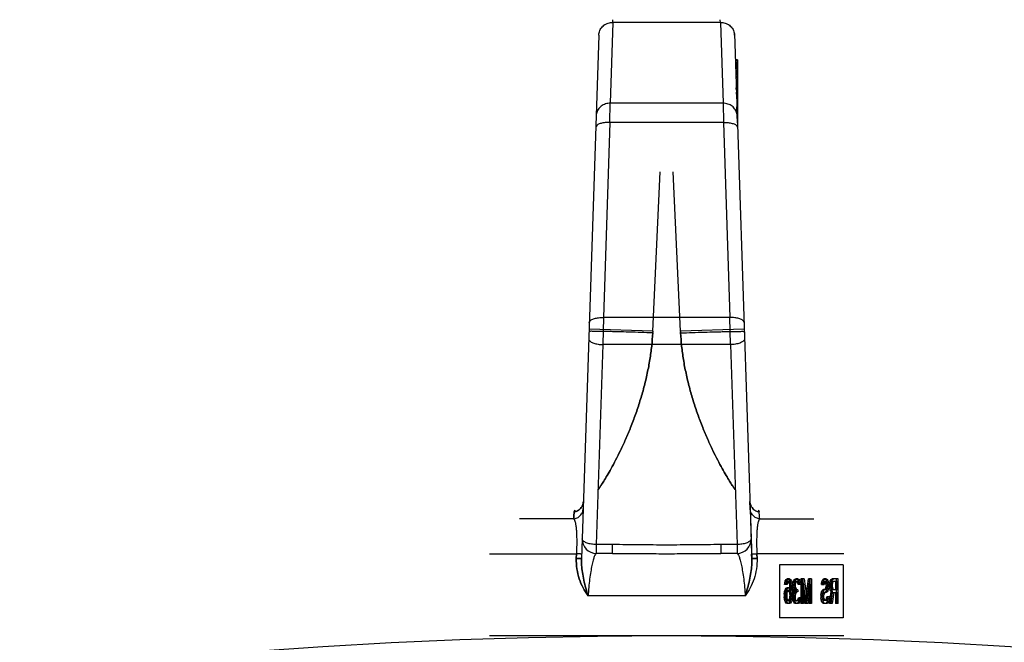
# Model space of a CAD drawing. Header units: millimetres. Extents: x 0 to 420, y 0 to 297.
# Tile 29 of 34: x 337.86 to 341.48, y 258 to 260.28. Entities that reach past the tile are written whole.
import ezdxf

# ---------------------------------------------------------------- set-up
doc = ezdxf.new("R2010")
doc.units = ezdxf.units.MM
doc.header["$LTSCALE"] = 23.1
doc.layers.get('0').update_dxf_attribs({"linetype": 'CONTINUOUS'})
doc.layers.add('001-M31079-X02', color=7, linetype='CONTINUOUS')

msp = doc.modelspace()

# ---------------------------------------------------------------- linework, layer by layer
at = {"color": 7, "linetype": 'Continuous'}
msp.add_circle((340.2402, 238.3667), 19.656, dxfattribs=at)
at = {"layer": '001-M31079-X02', "color": 9, "linetype": 'Continuous'}
for p, q in [((340.043, 260.2739), (340.0332, 259.9772)), ((340.043, 260.2739), (340.0432, 260.2838)), ((340.043, 260.2739), (340.0432, 260.2838)), ((340.4375, 260.2739), (340.043, 260.2739)), ((340.4375, 260.2739), (340.4373, 260.2838)), ((340.4375, 260.2739), (340.4373, 260.2838)), ((340.4375, 260.2739), (340.4473, 259.9772)), ((339.991, 260.2276), (339.9276, 258.305)), ((339.991, 260.2276), (339.9912, 260.2335)), ((340.0318, 259.9068), (340.0332, 259.9772)), ((340.4473, 259.9772), (340.0332, 259.9772)), ((340.4473, 259.9772), (340.4487, 259.9068)), ((340.0318, 259.9068), (340.0082, 259.1905)), ((340.4487, 259.9068), (340.0318, 259.9068)), ((340.4487, 259.9068), (340.4723, 259.1905)), ((340.0082, 259.1905), (340.0062, 259.091)), ((340.4723, 259.1905), (340.0082, 259.1905)), ((340.4743, 259.091), (340.4723, 259.1905)), ((340.1893, 259.1408), (339.9554, 259.1483)), ((340.5251, 259.1483), (340.2912, 259.1408)), ((340.0062, 259.091), (339.982, 258.3569)), ((340.4743, 259.091), (340.0062, 259.091)), ((340.4743, 259.091), (340.4985, 258.3569)), ((339.9345, 258.5146), (339.9353, 258.5144)), ((340.5458, 258.5145), (340.546, 258.5146)), ((339.8985, 258.4517), (339.6999, 258.4517)), ((340.5819, 258.4517), (340.7806, 258.4517)), ((339.982, 258.3569), (339.982, 258.3248)), ((340.0416, 258.3569), (339.982, 258.3569)), ((340.0416, 258.3248), (340.0416, 258.3569)), ((340.4389, 258.3569), (340.4389, 258.3248)), ((340.4985, 258.3569), (340.4389, 258.3569)), ((340.4985, 258.3569), (340.4985, 258.3248)), ((339.5902, 258.3233), (339.909, 258.3233)), ((340.0416, 258.3248), (339.982, 258.3248)), ((340.4985, 258.3248), (340.4389, 258.3248)), ((340.8902, 258.3233), (340.5714, 258.3233)), ((340.5284, 258.1688), (339.9521, 258.1688))]:
    msp.add_line(p, q, dxfattribs=at)
at = {"layer": '001-M31079-X02', "color": 7, "linetype": 'Continuous'}
for p, q in [((340.4894, 260.2276), (340.4892, 260.2335)), ((340.4892, 260.2335), (340.5529, 258.305)), ((340.4925, 260.1362), (340.4925, 260.1335)), ((340.4926, 260.1335), (340.4926, 260.1279)), ((340.4946, 260.0754), (340.4946, 260.0699)), ((340.4959, 260.0288), (340.4959, 260.0342)), ((340.496, 260.0311), (340.496, 260.0256)), ((340.4962, 260.0256), (340.4962, 260.0228)), ((340.4965, 260.0109), (340.4965, 260.0174)), ((340.4966, 260.0145), (340.4966, 260.009)), ((340.4967, 260.009), (340.4967, 260.0062)), ((340.5002, 260.0174), (340.5002, 259.9006)), ((340.5002, 259.9048), (340.4982, 259.9636)), ((340.4983, 259.9624), (340.4983, 259.9563)), ((340.4984, 259.9547), (340.4984, 259.9578)), ((340.4987, 259.9448), (340.4987, 259.9522)), ((340.4987, 259.9482), (340.4987, 259.9441)), ((340.5002, 259.9048), (340.5002, 259.9384)), ((340.4996, 259.9203), (340.5002, 259.9059)), ((340.5468, 258.4889), (340.546, 258.5146)), ((340.5468, 258.4889), (340.5523, 258.322)), ((340.5523, 258.322), (340.5529, 258.305)), ((340.5529, 258.305), (340.5523, 258.322)), ((340.5523, 258.322), (340.5529, 258.3049))]:
    msp.add_line(p, q, dxfattribs=at)
at = {"layer": '001-M31079-X02', "color": 6, "linetype": 'Continuous'}
for p, q in [((340.5002, 260.1362), (340.4925, 260.1362)), ((340.5002, 260.1335), (340.4925, 260.1335)), ((340.5002, 260.1279), (340.4927, 260.1279)), ((340.5002, 260.1252), (340.4928, 260.1252)), ((340.5002, 260.1224), (340.4929, 260.1224)), ((340.5002, 260.1197), (340.493, 260.1197)), ((340.5002, 260.1169), (340.4931, 260.1169)), ((340.5002, 260.1141), (340.4931, 260.1141)), ((340.5002, 260.1362), (340.5002, 260.0174)), ((340.5002, 260.1114), (340.4932, 260.1114)), ((340.5002, 260.1058), (340.4935, 260.1058)), ((340.5002, 260.1031), (340.4936, 260.1031)), ((340.5002, 260.0975), (340.4937, 260.0975)), ((340.5002, 260.0948), (340.4938, 260.0948)), ((340.5002, 260.092), (340.4939, 260.092)), ((340.5002, 260.0892), (340.494, 260.0892)), ((340.5002, 260.0865), (340.4941, 260.0865)), ((340.5002, 260.0837), (340.4941, 260.0837)), ((340.5002, 260.0809), (340.4942, 260.0809)), ((340.5002, 260.0754), (340.4946, 260.0754)), ((340.5002, 260.0699), (340.4946, 260.0699)), ((340.5002, 260.0643), (340.4948, 260.0643)), ((340.5002, 260.0505), (340.4953, 260.0505)), ((340.5002, 260.0394), (340.4957, 260.0394)), ((340.5002, 260.0367), (340.4957, 260.0367)), ((340.5002, 260.0342), (340.4958, 260.0342)), ((340.5002, 260.0311), (340.4959, 260.0311)), ((340.5002, 260.0288), (340.4959, 260.0288)), ((340.5002, 260.0256), (340.496, 260.0256)), ((340.5002, 260.027), (340.4961, 260.027)), ((340.5002, 260.0228), (340.4962, 260.0228)), ((340.5002, 260.0174), (340.4964, 260.0174)), ((340.5002, 260.0151), (340.4965, 260.0151)), ((340.5002, 260.0145), (340.4965, 260.0145)), ((340.5002, 260.0109), (340.4965, 260.0109)), ((340.5002, 260.0097), (340.4966, 260.0097)), ((340.5002, 260.009), (340.4966, 260.009)), ((340.5002, 260.0062), (340.4967, 260.0062)), ((340.5002, 260.0055), (340.4968, 260.0055)), ((340.5002, 260.001), (340.4969, 260.001)), ((340.5002, 260.0001), (340.497, 260.0001)), ((340.4972, 259.9918), (340.5002, 259.9918)), ((340.5002, 259.9914), (340.4972, 259.9914)), ((340.5002, 259.9636), (340.4982, 259.9636)), ((340.5002, 259.9624), (340.4983, 259.9624)), ((340.5002, 259.9578), (340.4983, 259.9578)), ((340.5002, 259.9563), (340.4984, 259.9563)), ((340.4984, 259.9547), (340.5002, 259.9547)), ((340.5002, 259.9528), (340.4985, 259.9528)), ((340.5002, 259.9522), (340.4985, 259.9522)), ((340.5002, 259.9492), (340.4986, 259.9492)), ((340.5002, 259.9482), (340.4987, 259.9482)), ((340.5002, 259.9463), (340.4987, 259.9463)), ((340.5002, 259.9448), (340.4987, 259.9448)), ((340.5002, 259.9441), (340.4988, 259.9441)), ((340.5002, 259.9432), (340.4988, 259.9432)), ((340.5002, 259.9384), (340.499, 259.9384)), ((340.5002, 259.9319), (340.4992, 259.9319)), ((340.5002, 259.9278), (340.4993, 259.9278)), ((340.5002, 259.9203), (340.4996, 259.9203)), ((340.1893, 259.1407), (340.2163, 259.725)), ((340.1893, 259.1407), (340.2163, 259.725)), ((340.2912, 259.1407), (340.2642, 259.725)), ((340.2912, 259.1407), (340.2642, 259.725)), ((340.189, 259.1343), (340.1892, 259.1386)), ((340.1893, 259.1407), (340.1891, 259.1364)), ((340.2912, 259.1407), (340.2914, 259.1364)), ((340.2915, 259.1343), (340.2913, 259.1386)), ((339.9085, 258.3063), (339.909, 258.3233)), ((339.909, 258.3233), (339.9085, 258.3063)), ((340.572, 258.3063), (340.5714, 258.3233)), ((340.5714, 258.3233), (340.572, 258.3063)), ((340.6545, 258.2827), (340.6545, 258.0877)), ((340.8882, 258.2827), (340.6545, 258.2827)), ((340.8882, 258.2827), (340.8882, 258.0877)), ((340.673, 258.2101), (340.6737, 258.2159)), ((340.6823, 258.2101), (340.673, 258.2101)), ((340.6737, 258.2159), (340.6758, 258.2236)), ((340.6837, 258.2159), (340.6737, 258.2159)), ((340.6758, 258.2236), (340.6793, 258.2294)), ((340.6816, 258.2236), (340.6758, 258.2236)), ((340.6779, 258.2159), (340.6765, 258.2101)), ((340.68, 258.2197), (340.6779, 258.2159)), ((340.6786, 258.1965), (340.6821, 258.1984)), ((340.6788, 258.2101), (340.6795, 258.2159)), ((340.6793, 258.2294), (340.6828, 258.2314)), ((340.6851, 258.2294), (340.6793, 258.2294)), ((340.6795, 258.2159), (340.6816, 258.2236)), ((340.6821, 258.2217), (340.68, 258.2197)), ((340.6858, 258.2197), (340.68, 258.2197)), ((340.6816, 258.2236), (340.6851, 258.2294)), ((340.6921, 258.2217), (340.6821, 258.2217)), ((340.6914, 258.1984), (340.6821, 258.1984)), ((340.6837, 258.2159), (340.6823, 258.2101)), ((340.6914, 258.2314), (340.6828, 258.2314)), ((340.6858, 258.2197), (340.6837, 258.2159)), ((340.6844, 258.1965), (340.6879, 258.1984)), ((340.6851, 258.2294), (340.6886, 258.2314)), ((340.6856, 258.2314), (340.6891, 258.2294)), ((340.6856, 258.1984), (340.6891, 258.1965)), ((340.6879, 258.2217), (340.6858, 258.2197)), ((340.6884, 258.2197), (340.6863, 258.2217)), ((340.6905, 258.2159), (340.6884, 258.2197)), ((340.6942, 258.2197), (340.6884, 258.2197)), ((340.6891, 258.2294), (340.6926, 258.2236)), ((340.6949, 258.2294), (340.6891, 258.2294)), ((340.6919, 258.2101), (340.6905, 258.2159)), ((340.7005, 258.2159), (340.6905, 258.2159)), ((340.6914, 258.2314), (340.6949, 258.2294)), ((340.6914, 258.1984), (340.6949, 258.1965)), ((340.6926, 258.2043), (340.6919, 258.2101)), ((340.6977, 258.2101), (340.6919, 258.2101)), ((340.6942, 258.2197), (340.6921, 258.2217)), ((340.6926, 258.2236), (340.6947, 258.2159)), ((340.6984, 258.2236), (340.6926, 258.2236)), ((340.6933, 258.1926), (340.6926, 258.2043)), ((340.6984, 258.2043), (340.6926, 258.2043)), ((340.6963, 258.2159), (340.6942, 258.2197)), ((340.6947, 258.2159), (340.6961, 258.2062)), ((340.6949, 258.2294), (340.6984, 258.2236)), ((340.6961, 258.2062), (340.6968, 258.1926)), ((340.7019, 258.2062), (340.6961, 258.2062)), ((340.6977, 258.2101), (340.6963, 258.2159)), ((340.6984, 258.2043), (340.6977, 258.2101)), ((340.6984, 258.2236), (340.7005, 258.2159)), ((340.6991, 258.1926), (340.6984, 258.2043)), ((340.7005, 258.2159), (340.7019, 258.2062)), ((340.7019, 258.2062), (340.7026, 258.1926)), ((340.7031, 258.2101), (340.7038, 258.2178)), ((340.7031, 258.2101), (340.7031, 258.2062)), ((340.7124, 258.2101), (340.7031, 258.2101)), ((340.7038, 258.1984), (340.7031, 258.2062)), ((340.7124, 258.2062), (340.7031, 258.2062)), ((340.7038, 258.2178), (340.7066, 258.2255)), ((340.7096, 258.2178), (340.7038, 258.2178)), ((340.7052, 258.1926), (340.7038, 258.1984)), ((340.7138, 258.1984), (340.7038, 258.1984)), ((340.7066, 258.2255), (340.7094, 258.2294)), ((340.7124, 258.2255), (340.7066, 258.2255)), ((340.708, 258.2159), (340.7066, 258.2101)), ((340.7066, 258.2062), (340.7066, 258.2101)), ((340.7066, 258.2062), (340.708, 258.1984)), ((340.7101, 258.2197), (340.708, 258.2159)), ((340.7138, 258.2159), (340.708, 258.2159)), ((340.708, 258.1984), (340.7094, 258.1946)), ((340.7089, 258.2101), (340.7096, 258.2178)), ((340.7089, 258.2062), (340.7089, 258.2101)), ((340.7096, 258.1984), (340.7089, 258.2062)), ((340.7094, 258.2294), (340.7143, 258.2314)), ((340.7152, 258.2294), (340.7094, 258.2294)), ((340.7096, 258.2178), (340.7124, 258.2255)), ((340.711, 258.1926), (340.7096, 258.1984)), ((340.7136, 258.2217), (340.7101, 258.2197)), ((340.7159, 258.2197), (340.7101, 258.2197)), ((340.7124, 258.2255), (340.7152, 258.2294)), ((340.7138, 258.2159), (340.7124, 258.2101)), ((340.7124, 258.2101), (340.7124, 258.2062)), ((340.7124, 258.2062), (340.7138, 258.1984)), ((340.7222, 258.2217), (340.7136, 258.2217)), ((340.7159, 258.2197), (340.7138, 258.2159)), ((340.7138, 258.1984), (340.7152, 258.1946)), ((340.7215, 258.2314), (340.7143, 258.2314)), ((340.7152, 258.2294), (340.7201, 258.2314)), ((340.7157, 258.2314), (340.7206, 258.2294)), ((340.7194, 258.2217), (340.7159, 258.2197)), ((340.7199, 258.2197), (340.7164, 258.2217)), ((340.722, 258.2159), (340.7199, 258.2197)), ((340.7257, 258.2197), (340.7199, 258.2197)), ((340.7206, 258.2294), (340.7234, 258.2255)), ((340.7264, 258.2294), (340.7206, 258.2294)), ((340.7215, 258.2314), (340.7264, 258.2294)), ((340.7234, 258.2101), (340.722, 258.2159)), ((340.7278, 258.2159), (340.722, 258.2159)), ((340.7257, 258.2197), (340.7222, 258.2217)), ((340.7234, 258.2255), (340.7262, 258.2178)), ((340.7292, 258.2255), (340.7234, 258.2255)), ((340.7327, 258.2101), (340.7234, 258.2101)), ((340.7278, 258.2159), (340.7257, 258.2197)), ((340.7262, 258.2178), (340.7269, 258.2101)), ((340.732, 258.2178), (340.7262, 258.2178)), ((340.7264, 258.2294), (340.7292, 258.2255)), ((340.7292, 258.2101), (340.7278, 258.2159)), ((340.7292, 258.2255), (340.732, 258.2178)), ((340.732, 258.2178), (340.7327, 258.2101)), ((340.7332, 258.2314), (340.7332, 258.1404)), ((340.7453, 258.2314), (340.7332, 258.2314)), ((340.7374, 258.1404), (340.7374, 258.212)), ((340.7472, 258.1404), (340.7374, 258.212)), ((340.7432, 258.212), (340.7374, 258.212)), ((340.739, 258.1404), (340.739, 258.2314)), ((340.7395, 258.2314), (340.75, 258.15)), ((340.7432, 258.212), (340.7432, 258.1404)), ((340.753, 258.1404), (340.7432, 258.212)), ((340.7453, 258.2314), (340.7558, 258.15)), ((340.75, 258.15), (340.7606, 258.2314)), ((340.7627, 258.212), (340.7528, 258.1404)), ((340.7558, 258.15), (340.7663, 258.2314)), ((340.7684, 258.212), (340.7586, 258.1404)), ((340.7726, 258.2314), (340.7606, 258.2314)), ((340.7627, 258.212), (340.7627, 258.1404)), ((340.7684, 258.212), (340.7627, 258.212)), ((340.7669, 258.1404), (340.7669, 258.2314)), ((340.7684, 258.1404), (340.7684, 258.212)), ((340.7726, 258.2314), (340.7726, 258.1404)), ((340.8082, 258.2101), (340.8089, 258.2159)), ((340.8082, 258.2101), (340.8181, 258.2101)), ((340.8089, 258.2159), (340.811, 258.2236)), ((340.8146, 258.2159), (340.8089, 258.2159)), ((340.811, 258.2236), (340.8138, 258.2294)), ((340.8167, 258.2236), (340.811, 258.2236)), ((340.8131, 258.2139), (340.8124, 258.2101)), ((340.8145, 258.2178), (340.8131, 258.2139)), ((340.8188, 258.2139), (340.8131, 258.2139)), ((340.8138, 258.2294), (340.8173, 258.2314)), ((340.8195, 258.2294), (340.8138, 258.2294)), ((340.8139, 258.2101), (340.8146, 258.2159)), ((340.8166, 258.2197), (340.8145, 258.2178)), ((340.8202, 258.2178), (340.8145, 258.2178)), ((340.8146, 258.2159), (340.8167, 258.2236)), ((340.8265, 258.2197), (340.8166, 258.2197)), ((340.8167, 258.2236), (340.8195, 258.2294)), ((340.8265, 258.2314), (340.8173, 258.2314)), ((340.8188, 258.2139), (340.8181, 258.2101)), ((340.8202, 258.2178), (340.8188, 258.2139)), ((340.8195, 258.2294), (340.823, 258.2314)), ((340.8223, 258.2197), (340.8202, 258.2178)), ((340.8208, 258.2314), (340.8236, 258.2294)), ((340.8229, 258.2178), (340.8208, 258.2197)), ((340.825, 258.2139), (340.8229, 258.2178)), ((340.8286, 258.2178), (340.8229, 258.2178)), ((340.8229, 258.1946), (340.825, 258.1984)), ((340.8236, 258.2294), (340.8264, 258.2255)), ((340.8293, 258.2294), (340.8236, 258.2294)), ((340.8257, 258.2081), (340.825, 258.2139)), ((340.8307, 258.2139), (340.825, 258.2139)), ((340.825, 258.1984), (340.8257, 258.2043)), ((340.8307, 258.1984), (340.825, 258.1984)), ((340.8257, 258.2081), (340.8257, 258.2043)), ((340.8314, 258.2081), (340.8257, 258.2081)), ((340.8314, 258.2043), (340.8257, 258.2043)), ((340.8264, 258.2255), (340.8292, 258.2178)), ((340.8321, 258.2255), (340.8264, 258.2255)), ((340.8265, 258.2314), (340.8293, 258.2294)), ((340.8286, 258.2178), (340.8265, 258.2197)), ((340.8307, 258.2139), (340.8286, 258.2178)), ((340.8286, 258.1946), (340.8307, 258.1984)), ((340.8292, 258.2178), (340.8299, 258.2101)), ((340.8349, 258.2178), (340.8292, 258.2178)), ((340.8299, 258.2023), (340.8292, 258.1946)), ((340.8293, 258.2294), (340.8321, 258.2255)), ((340.8299, 258.2023), (340.8299, 258.2101)), ((340.8356, 258.2101), (340.8299, 258.2101)), ((340.8356, 258.2023), (340.8299, 258.2023)), ((340.8314, 258.2081), (340.8307, 258.2139)), ((340.8307, 258.1984), (340.8314, 258.2043)), ((340.8314, 258.2043), (340.8314, 258.2081)), ((340.8321, 258.2255), (340.8349, 258.2178)), ((340.8349, 258.2178), (340.8356, 258.2101)), ((340.8356, 258.2023), (340.8349, 258.1946)), ((340.8356, 258.2101), (340.8356, 258.2023)), ((340.8383, 258.2101), (340.839, 258.2159)), ((340.8383, 258.2101), (340.8383, 258.2023)), ((340.8483, 258.2101), (340.8383, 258.2101)), ((340.839, 258.1965), (340.8383, 258.2023)), ((340.8441, 258.2023), (340.8383, 258.2023)), ((340.839, 258.2159), (340.8411, 258.2236)), ((340.849, 258.2159), (340.839, 258.2159)), ((340.8411, 258.2236), (340.8439, 258.2294)), ((340.8469, 258.2236), (340.8411, 258.2236)), ((340.8432, 258.2159), (340.8425, 258.2101)), ((340.8425, 258.2043), (340.8425, 258.2101)), ((340.8425, 258.2043), (340.8432, 258.1984)), ((340.8483, 258.2043), (340.8425, 258.2043)), ((340.8446, 258.2197), (340.8432, 258.2159)), ((340.8432, 258.1984), (340.8446, 258.1946)), ((340.849, 258.1984), (340.8432, 258.1984)), ((340.8439, 258.2294), (340.8474, 258.2314)), ((340.8497, 258.2294), (340.8439, 258.2294)), ((340.8441, 258.2101), (340.8448, 258.2159)), ((340.8441, 258.2101), (340.8441, 258.2023)), ((340.8448, 258.1965), (340.8441, 258.2023)), ((340.8467, 258.2217), (340.8446, 258.2197)), ((340.8504, 258.2197), (340.8446, 258.2197)), ((340.8448, 258.2159), (340.8469, 258.2236)), ((340.8658, 258.2217), (340.8467, 258.2217)), ((340.8469, 258.2236), (340.8497, 258.2294)), ((340.87, 258.2314), (340.8474, 258.2314)), ((340.849, 258.2159), (340.8483, 258.2101)), ((340.8483, 258.2101), (340.8483, 258.2043)), ((340.8483, 258.2043), (340.849, 258.1984)), ((340.8504, 258.2197), (340.849, 258.2159)), ((340.849, 258.1984), (340.8504, 258.1946)), ((340.8497, 258.2294), (340.8532, 258.2314)), ((340.8525, 258.2217), (340.8504, 258.2197)), ((340.86, 258.2217), (340.86, 258.1926)), ((340.8642, 258.1404), (340.8642, 258.2314)), ((340.8658, 258.1926), (340.8658, 258.2217)), ((340.87, 258.1404), (340.87, 258.2314)), ((340.6716, 258.1752), (340.673, 258.1849)), ((340.6716, 258.1752), (340.6716, 258.1655)), ((340.6774, 258.1752), (340.6716, 258.1752)), ((340.673, 258.1558), (340.6716, 258.1655)), ((340.6774, 258.1655), (340.6716, 258.1655)), ((340.673, 258.1849), (340.6751, 258.1907)), ((340.6788, 258.1849), (340.673, 258.1849)), ((340.6751, 258.1907), (340.6786, 258.1965)), ((340.6751, 258.1907), (340.6809, 258.1907)), ((340.6758, 258.1791), (340.6751, 258.1733)), ((340.6751, 258.1675), (340.6751, 258.1733)), ((340.6751, 258.1733), (340.6809, 258.1733)), ((340.6751, 258.1675), (340.6758, 258.1617)), ((340.6809, 258.1675), (340.6751, 258.1675)), ((340.6772, 258.183), (340.6758, 258.1791)), ((340.6816, 258.1791), (340.6758, 258.1791)), ((340.6758, 258.1617), (340.6772, 258.1558)), ((340.6816, 258.1617), (340.6758, 258.1617)), ((340.6793, 258.1868), (340.6772, 258.183)), ((340.683, 258.183), (340.6772, 258.183)), ((340.6774, 258.1752), (340.6788, 258.1849)), ((340.6774, 258.1655), (340.6774, 258.1752)), ((340.6788, 258.1558), (340.6774, 258.1655)), ((340.6844, 258.1965), (340.6786, 258.1965)), ((340.6788, 258.1849), (340.6809, 258.1907)), ((340.6814, 258.1888), (340.6793, 258.1868)), ((340.6851, 258.1868), (340.6793, 258.1868)), ((340.6809, 258.1907), (340.6844, 258.1965)), ((340.6816, 258.1791), (340.6809, 258.1733)), ((340.6809, 258.1733), (340.6809, 258.1675)), ((340.6809, 258.1675), (340.6816, 258.1617)), ((340.6921, 258.1888), (340.6814, 258.1888)), ((340.683, 258.183), (340.6816, 258.1791)), ((340.6816, 258.1617), (340.683, 258.1558)), ((340.6851, 258.1868), (340.683, 258.183)), ((340.6872, 258.1888), (340.6851, 258.1868)), ((340.6884, 258.1868), (340.6863, 258.1888)), ((340.6905, 258.183), (340.6884, 258.1868)), ((340.6942, 258.1868), (340.6884, 258.1868)), ((340.6891, 258.1965), (340.6933, 258.1888)), ((340.6949, 258.1965), (340.6891, 258.1965)), ((340.6919, 258.1791), (340.6905, 258.183)), ((340.6963, 258.183), (340.6905, 258.183)), ((340.6905, 258.1558), (340.6919, 258.1617)), ((340.6926, 258.1733), (340.6919, 258.1791)), ((340.7026, 258.1791), (340.6919, 258.1791)), ((340.6919, 258.1617), (340.6926, 258.1675)), ((340.6977, 258.1617), (340.6919, 258.1617)), ((340.6942, 258.1868), (340.6921, 258.1888)), ((340.6926, 258.1733), (340.6926, 258.1675)), ((340.6984, 258.1733), (340.6926, 258.1733)), ((340.6984, 258.1675), (340.6926, 258.1675)), ((340.6933, 258.1926), (340.6933, 258.1888)), ((340.7026, 258.1926), (340.6933, 258.1926)), ((340.6991, 258.1888), (340.6933, 258.1888)), ((340.6963, 258.183), (340.6942, 258.1868)), ((340.6961, 258.1655), (340.6947, 258.1558)), ((340.6949, 258.1965), (340.6991, 258.1888)), ((340.6968, 258.1791), (340.6961, 258.1655)), ((340.7019, 258.1655), (340.6961, 258.1655)), ((340.6977, 258.1791), (340.6963, 258.183)), ((340.6963, 258.1558), (340.6977, 258.1617)), ((340.6968, 258.1791), (340.6968, 258.1926)), ((340.6984, 258.1733), (340.6977, 258.1791)), ((340.6977, 258.1617), (340.6984, 258.1675)), ((340.6984, 258.1675), (340.6984, 258.1733)), ((340.6991, 258.1888), (340.6991, 258.1926)), ((340.7019, 258.1655), (340.7005, 258.1558)), ((340.7026, 258.1791), (340.7019, 258.1655)), ((340.7024, 258.1694), (340.7031, 258.1771)), ((340.7024, 258.1694), (340.7024, 258.1617)), ((340.7117, 258.1694), (340.7024, 258.1694)), ((340.7031, 258.1558), (340.7024, 258.1617)), ((340.7117, 258.1617), (340.7024, 258.1617)), ((340.7026, 258.1926), (340.7026, 258.1791)), ((340.7031, 258.1771), (340.7045, 258.183)), ((340.7131, 258.1771), (340.7031, 258.1771)), ((340.7045, 258.183), (340.708, 258.1868)), ((340.7103, 258.183), (340.7045, 258.183)), ((340.708, 258.1868), (340.7052, 258.1926)), ((340.711, 258.1926), (340.7052, 258.1926)), ((340.7073, 258.1771), (340.7059, 258.1694)), ((340.7059, 258.1617), (340.7059, 258.1694)), ((340.7059, 258.1617), (340.7066, 258.1578)), ((340.7094, 258.181), (340.7073, 258.1771)), ((340.7138, 258.1868), (340.708, 258.1868)), ((340.7082, 258.1694), (340.7089, 258.1771)), ((340.7082, 258.1617), (340.7082, 258.1694)), ((340.7089, 258.1558), (340.7082, 258.1617)), ((340.7089, 258.1771), (340.7103, 258.183)), ((340.7094, 258.1946), (340.7136, 258.1907)), ((340.7152, 258.1946), (340.7094, 258.1946)), ((340.7136, 258.183), (340.7094, 258.181)), ((340.7152, 258.181), (340.7094, 258.181)), ((340.7103, 258.183), (340.7138, 258.1868)), ((340.7138, 258.1868), (340.711, 258.1926)), ((340.7131, 258.1771), (340.7117, 258.1694)), ((340.7117, 258.1694), (340.7117, 258.1617)), ((340.7117, 258.1617), (340.7124, 258.1578)), ((340.7152, 258.181), (340.7131, 258.1771)), ((340.7222, 258.1907), (340.7136, 258.1907)), ((340.7222, 258.183), (340.7136, 258.183)), ((340.7152, 258.1946), (340.7194, 258.1907)), ((340.7194, 258.183), (340.7152, 258.181)), ((340.7164, 258.183), (340.7164, 258.1907)), ((340.7222, 258.1907), (340.7222, 258.183)), ((340.7234, 258.1578), (340.7241, 258.1617)), ((340.7334, 258.1617), (340.7241, 258.1617)), ((340.7276, 258.1617), (340.7269, 258.1558)), ((340.7292, 258.1578), (340.7299, 258.1617)), ((340.7334, 258.1617), (340.7327, 258.1558)), ((340.8061, 258.1713), (340.8075, 258.1791)), ((340.8061, 258.1713), (340.8061, 258.1617)), ((340.8118, 258.1713), (340.8061, 258.1713)), ((340.8075, 258.1539), (340.8061, 258.1617)), ((340.8118, 258.1617), (340.8061, 258.1617)), ((340.8075, 258.1791), (340.8103, 258.1868)), ((340.8132, 258.1791), (340.8075, 258.1791)), ((340.8103, 258.1868), (340.8131, 258.1907)), ((340.816, 258.1868), (340.8103, 258.1868)), ((340.8117, 258.1752), (340.8103, 258.1694)), ((340.8103, 258.1636), (340.8103, 258.1694)), ((340.816, 258.1694), (340.8103, 258.1694)), ((340.8103, 258.1636), (340.8117, 258.1578)), ((340.816, 258.1636), (340.8103, 258.1636)), ((340.8138, 258.1791), (340.8117, 258.1752)), ((340.8174, 258.1752), (340.8117, 258.1752)), ((340.8118, 258.1713), (340.8132, 258.1791)), ((340.8118, 258.1617), (340.8118, 258.1713)), ((340.8132, 258.1539), (340.8118, 258.1617)), ((340.8131, 258.1907), (340.8166, 258.1926)), ((340.8188, 258.1907), (340.8131, 258.1907)), ((340.8132, 258.1791), (340.816, 258.1868)), ((340.8166, 258.181), (340.8138, 258.1791)), ((340.8195, 258.1791), (340.8138, 258.1791)), ((340.816, 258.1868), (340.8188, 258.1907)), ((340.8174, 258.1752), (340.816, 258.1694)), ((340.816, 258.1694), (340.816, 258.1636)), ((340.816, 258.1636), (340.8174, 258.1578)), ((340.8265, 258.1926), (340.8166, 258.1926)), ((340.8265, 258.181), (340.8166, 258.181)), ((340.8195, 258.1791), (340.8174, 258.1752)), ((340.8188, 258.1907), (340.8223, 258.1926)), ((340.8223, 258.181), (340.8195, 258.1791)), ((340.8208, 258.1926), (340.8229, 258.1946)), ((340.8236, 258.183), (340.8208, 258.181)), ((340.8286, 258.1946), (340.8229, 258.1946)), ((340.8264, 258.1868), (340.8236, 258.183)), ((340.8293, 258.183), (340.8236, 258.183)), ((340.8292, 258.1946), (340.8264, 258.1868)), ((340.8321, 258.1868), (340.8264, 258.1868)), ((340.8265, 258.1926), (340.8286, 258.1946)), ((340.8293, 258.183), (340.8265, 258.181)), ((340.8271, 258.1597), (340.8278, 258.1655)), ((340.8378, 258.1655), (340.8278, 258.1655)), ((340.8349, 258.1946), (340.8292, 258.1946)), ((340.8321, 258.1868), (340.8293, 258.183)), ((340.832, 258.1655), (340.8313, 258.1578)), ((340.8349, 258.1946), (340.8321, 258.1868)), ((340.8328, 258.1597), (340.8335, 258.1655)), ((340.8378, 258.1655), (340.837, 258.1578)), ((340.8376, 258.1404), (340.8439, 258.1849)), ((340.8411, 258.1888), (340.839, 258.1965)), ((340.8448, 258.1965), (340.839, 258.1965)), ((340.8439, 258.1849), (340.8411, 258.1888)), ((340.8469, 258.1888), (340.8411, 258.1888)), ((340.8481, 258.181), (340.8425, 258.1404)), ((340.8434, 258.1404), (340.8497, 258.1849)), ((340.8497, 258.1849), (340.8439, 258.1849)), ((340.8446, 258.1946), (340.8467, 258.1926)), ((340.8504, 258.1946), (340.8446, 258.1946)), ((340.8469, 258.1888), (340.8448, 258.1965)), ((340.8467, 258.1926), (340.8658, 258.1926)), ((340.8497, 258.1849), (340.8469, 258.1888)), ((340.8481, 258.181), (340.8658, 258.181)), ((340.8539, 258.181), (340.8483, 258.1404)), ((340.8504, 258.1946), (340.8525, 258.1926)), ((340.86, 258.181), (340.86, 258.1404)), ((340.8658, 258.181), (340.8658, 258.1404)), ((340.6751, 258.1481), (340.673, 258.1558)), ((340.683, 258.1558), (340.673, 258.1558)), ((340.6786, 258.1423), (340.6751, 258.1481)), ((340.6809, 258.1481), (340.6751, 258.1481)), ((340.6772, 258.1558), (340.6793, 258.152)), ((340.6821, 258.1404), (340.6786, 258.1423)), ((340.6844, 258.1423), (340.6786, 258.1423)), ((340.6809, 258.1481), (340.6788, 258.1558)), ((340.6793, 258.152), (340.6814, 258.15)), ((340.6851, 258.152), (340.6793, 258.152)), ((340.6844, 258.1423), (340.6809, 258.1481)), ((340.6921, 258.15), (340.6814, 258.15)), ((340.6914, 258.1404), (340.6821, 258.1404)), ((340.683, 258.1558), (340.6851, 258.152)), ((340.6879, 258.1404), (340.6844, 258.1423)), ((340.6851, 258.152), (340.6872, 258.15)), ((340.6891, 258.1423), (340.6856, 258.1404)), ((340.6863, 258.15), (340.6884, 258.152)), ((340.6884, 258.152), (340.6905, 258.1558)), ((340.6942, 258.152), (340.6884, 258.152)), ((340.6926, 258.1481), (340.6891, 258.1423)), ((340.6949, 258.1423), (340.6891, 258.1423)), ((340.7005, 258.1558), (340.6905, 258.1558)), ((340.6949, 258.1423), (340.6914, 258.1404)), ((340.6921, 258.15), (340.6942, 258.152)), ((340.6947, 258.1558), (340.6926, 258.1481)), ((340.6984, 258.1481), (340.6926, 258.1481)), ((340.6942, 258.152), (340.6963, 258.1558)), ((340.6984, 258.1481), (340.6949, 258.1423)), ((340.7005, 258.1558), (340.6984, 258.1481)), ((340.7045, 258.15), (340.7031, 258.1558)), ((340.7031, 258.1558), (340.7089, 258.1558)), ((340.7066, 258.1462), (340.7045, 258.15)), ((340.7103, 258.15), (340.7045, 258.15)), ((340.7066, 258.1578), (340.708, 258.1539)), ((340.7124, 258.1578), (340.7066, 258.1578)), ((340.7094, 258.1423), (340.7066, 258.1462)), ((340.7124, 258.1462), (340.7066, 258.1462)), ((340.708, 258.1539), (340.7094, 258.152)), ((340.7138, 258.1539), (340.708, 258.1539)), ((340.7103, 258.15), (340.7089, 258.1558)), ((340.7094, 258.152), (340.7129, 258.15)), ((340.7152, 258.152), (340.7094, 258.152)), ((340.7122, 258.1404), (340.7094, 258.1423)), ((340.7152, 258.1423), (340.7094, 258.1423)), ((340.7124, 258.1462), (340.7103, 258.15)), ((340.7236, 258.1404), (340.7122, 258.1404)), ((340.7124, 258.1578), (340.7138, 258.1539)), ((340.7152, 258.1423), (340.7124, 258.1462)), ((340.7229, 258.15), (340.7129, 258.15)), ((340.7138, 258.1539), (340.7152, 258.152)), ((340.7152, 258.152), (340.7187, 258.15)), ((340.718, 258.1404), (340.7152, 258.1423)), ((340.7171, 258.15), (340.7206, 258.152)), ((340.7206, 258.1423), (340.7178, 258.1404)), ((340.7206, 258.152), (340.722, 258.1539)), ((340.7264, 258.152), (340.7206, 258.152)), ((340.7234, 258.1462), (340.7206, 258.1423)), ((340.7264, 258.1423), (340.7206, 258.1423)), ((340.722, 258.1539), (340.7234, 258.1578)), ((340.7278, 258.1539), (340.722, 258.1539)), ((340.7229, 258.15), (340.7264, 258.152)), ((340.7292, 258.1578), (340.7234, 258.1578)), ((340.7255, 258.15), (340.7234, 258.1462)), ((340.7292, 258.1462), (340.7234, 258.1462)), ((340.7264, 258.1423), (340.7236, 258.1404)), ((340.7269, 258.1558), (340.7255, 258.15)), ((340.7313, 258.15), (340.7255, 258.15)), ((340.7264, 258.152), (340.7278, 258.1539)), ((340.7292, 258.1462), (340.7264, 258.1423)), ((340.7327, 258.1558), (340.7269, 258.1558)), ((340.7278, 258.1539), (340.7292, 258.1578)), ((340.7313, 258.15), (340.7292, 258.1462)), ((340.7327, 258.1558), (340.7313, 258.15)), ((340.7432, 258.1404), (340.7332, 258.1404)), ((340.7586, 258.1404), (340.7472, 258.1404)), ((340.7558, 258.15), (340.75, 258.15)), ((340.7726, 258.1404), (340.7627, 258.1404)), ((340.8103, 258.1462), (340.8075, 258.1539)), ((340.8132, 258.1539), (340.8075, 258.1539)), ((340.8131, 258.1423), (340.8103, 258.1462)), ((340.816, 258.1462), (340.8103, 258.1462)), ((340.8117, 258.1578), (340.8138, 258.1539)), ((340.8174, 258.1578), (340.8117, 258.1578)), ((340.8166, 258.1404), (340.8131, 258.1423)), ((340.8188, 258.1423), (340.8131, 258.1423)), ((340.816, 258.1462), (340.8132, 258.1539)), ((340.8138, 258.1539), (340.8166, 258.152)), ((340.8195, 258.1539), (340.8138, 258.1539)), ((340.8188, 258.1423), (340.816, 258.1462)), ((340.8279, 258.152), (340.8166, 258.152)), ((340.8279, 258.1404), (340.8166, 258.1404)), ((340.8174, 258.1578), (340.8195, 258.1539)), ((340.8223, 258.1404), (340.8188, 258.1423)), ((340.8195, 258.1539), (340.8223, 258.152)), ((340.8222, 258.152), (340.825, 258.1539)), ((340.8257, 258.1423), (340.8222, 258.1404)), ((340.825, 258.1539), (340.8271, 258.1597)), ((340.8307, 258.1539), (340.825, 258.1539)), ((340.8292, 258.1481), (340.8257, 258.1423)), ((340.8314, 258.1423), (340.8257, 258.1423)), ((340.8328, 258.1597), (340.8271, 258.1597)), ((340.8279, 258.152), (340.8307, 258.1539)), ((340.8314, 258.1423), (340.8279, 258.1404)), ((340.8313, 258.1578), (340.8292, 258.1481)), ((340.8349, 258.1481), (340.8292, 258.1481)), ((340.8307, 258.1539), (340.8328, 258.1597)), ((340.837, 258.1578), (340.8313, 258.1578)), ((340.8349, 258.1481), (340.8314, 258.1423)), ((340.837, 258.1578), (340.8349, 258.1481)), ((340.8483, 258.1404), (340.8376, 258.1404)), ((340.87, 258.1404), (340.86, 258.1404)), ((340.8882, 258.0877), (340.6545, 258.0877)), ((339.5902, 258.0227), (340.8902, 258.0227))]:
    msp.add_line(p, q, dxfattribs=at)
at = {"layer": '001-M31079-X02', "color": 9, "linetype": 'Continuous'}
msp.add_lwpolyline([(340.5458, 258.5145), (340.5456, 258.5145), (340.5453, 258.5144), (340.5452, 258.5144)], dxfattribs=at)
for centre, start, end in [((339.982, 258.3768), 178.1099, 270), ((340.4985, 258.3768), 270, 1.8901)]:
    msp.add_arc(centre, 0.052, start, end, dxfattribs=at)
for points, knots in [([(339.991, 260.2276), (339.9911, 260.2303), (339.9918, 260.2358), (339.9943, 260.2437), (339.9983, 260.2511), (340.0036, 260.2578), (340.01, 260.2635), (340.0174, 260.2681), (340.0255, 260.2715), (340.0341, 260.2735), (340.04, 260.2739), (340.043, 260.2739)], [0, 0, 0, 0, 0.106813, 0.214154, 0.322472, 0.4321, 0.543208, 0.655792, 0.769679, 0.884556, 1, 1, 1, 1]), ([(340.4375, 260.2739), (340.4404, 260.2739), (340.4463, 260.2735), (340.455, 260.2715), (340.4631, 260.2681), (340.4705, 260.2635), (340.4769, 260.2578), (340.4822, 260.2511), (340.4861, 260.2437), (340.4887, 260.2358), (340.4894, 260.2303), (340.4894, 260.2276)], [0, 0, 0, 0, 0.115443, 0.230318, 0.344204, 0.456787, 0.567894, 0.677521, 0.78584, 0.893181, 1, 1, 1, 1]), ([(340.0332, 259.9772), (340.0302, 259.9772), (340.0243, 259.9768), (340.0157, 259.9747), (340.0076, 259.9714), (340.0002, 259.9667), (339.9938, 259.961), (339.9885, 259.9544), (339.9846, 259.947), (339.982, 259.9391), (339.9813, 259.9336), (339.9812, 259.9309)], [0, 0, 0, 0, 0.115443, 0.230319, 0.344206, 0.456789, 0.567896, 0.677523, 0.785842, 0.893182, 1, 1, 1, 1]), ([(340.4992, 259.9309), (340.4991, 259.9336), (340.4985, 259.939), (340.496, 259.9468), (340.4922, 259.954), (340.4871, 259.9606), (340.4808, 259.9663), (340.4735, 259.9711), (340.4652, 259.9746), (340.4564, 259.9767), (340.4503, 259.9772), (340.4473, 259.9772)], [0, 0, 0, 0, 0.106197, 0.212482, 0.316463, 0.423719, 0.533532, 0.647096, 0.762514, 0.881834, 1, 1, 1, 1]), ([(340.0318, 259.9068), (340.0288, 259.9069), (340.023, 259.9069), (340.0145, 259.9063), (340.0066, 259.9052), (339.9994, 259.9035), (339.993, 259.9014), (339.9876, 259.8988), (339.9825, 259.8952), (339.9799, 259.8912), (339.9798, 259.8887)], [0, 0, 0, 0, 0.152256, 0.299882, 0.435668, 0.563689, 0.679641, 0.78213, 0.868326, 1, 1, 1, 1]), ([(340.4487, 259.9068), (340.4516, 259.9069), (340.4575, 259.9069), (340.4659, 259.9063), (340.4739, 259.9052), (340.4811, 259.9035), (340.4875, 259.9014), (340.4929, 259.8988), (340.498, 259.8952), (340.5005, 259.8912), (340.5006, 259.8887)], [0, 0, 0, 0, 0.152256, 0.299882, 0.435668, 0.563689, 0.679641, 0.78213, 0.868326, 1, 1, 1, 1]), ([(339.9562, 259.1723), (339.9563, 259.1747), (339.9587, 259.1787), (339.9636, 259.1822), (339.9688, 259.1848), (339.9752, 259.187), (339.9826, 259.1887), (339.9907, 259.1899), (339.9993, 259.1905), (340.0052, 259.1905), (340.0082, 259.1905)], [0, 0, 0, 0, 0.126995, 0.210764, 0.310848, 0.426768, 0.556664, 0.697789, 0.846804, 1, 1, 1, 1]), ([(340.5243, 259.1723), (340.5242, 259.1747), (340.5218, 259.1787), (340.5169, 259.1822), (340.5116, 259.1848), (340.5053, 259.187), (340.4979, 259.1887), (340.4898, 259.1899), (340.4812, 259.1905), (340.4753, 259.1905), (340.4723, 259.1905)], [0, 0, 0, 0, 0.126991, 0.210759, 0.310842, 0.426762, 0.55666, 0.697786, 0.846802, 1, 1, 1, 1]), ([(340.189, 259.1343), (340.1747, 259.1347), (340.1459, 259.1357), (340.1031, 259.1369), (340.0681, 259.1379), (340.0416, 259.1386), (340.0238, 259.139), (340.0078, 259.1393), (339.9937, 259.1396), (339.9818, 259.1397), (339.9721, 259.1399), (339.965, 259.1398), (339.9594, 259.14), (339.9571, 259.1394), (339.9551, 259.1397), (339.9551, 259.1394)], [0, 0, 0, 0, 0.182962, 0.369774, 0.549122, 0.632143, 0.708795, 0.777781, 0.838136, 0.889087, 0.930292, 0.96162, 0.983338, 0.995881, 1, 1, 1, 1]), ([(340.2915, 259.1343), (340.3057, 259.1347), (340.3346, 259.1357), (340.3774, 259.1369), (340.4124, 259.1379), (340.4388, 259.1386), (340.4567, 259.139), (340.4727, 259.1393), (340.4868, 259.1396), (340.4986, 259.1397), (340.5084, 259.1399), (340.5155, 259.1398), (340.521, 259.14), (340.5233, 259.1394), (340.5253, 259.1397), (340.5254, 259.1394)], [0, 0, 0, 0, 0.182962, 0.369774, 0.549122, 0.632143, 0.708795, 0.777781, 0.838136, 0.889087, 0.930292, 0.96162, 0.983338, 0.995881, 1, 1, 1, 1]), ([(339.9542, 259.1126), (339.9541, 259.1101), (339.9564, 259.1059), (339.9611, 259.102), (339.9664, 259.099), (339.9728, 259.0964), (339.9802, 259.0942), (339.9884, 259.0926), (339.9972, 259.0914), (340.0032, 259.091), (340.0062, 259.091)], [0, 0, 0, 0, 0.126512, 0.210417, 0.310819, 0.42713, 0.557361, 0.698627, 0.847454, 1, 1, 1, 1]), ([(340.189, 259.1343), (340.1882, 259.1181), (340.1857, 259.0853), (340.179, 259.0357), (340.1694, 258.9853), (340.1573, 258.9345), (340.1427, 258.8842), (340.1263, 258.8351), (340.1085, 258.7881), (340.0901, 258.7442), (340.0716, 258.704), (340.0538, 258.6684), (340.0374, 258.6376), (340.0226, 258.6118), (340.0105, 258.5918), (339.9997, 258.5752), (339.9943, 258.5669), (339.9852, 258.5543), (339.9943, 258.5669), (339.9997, 258.5752), (340.0105, 258.5918), (340.0226, 258.6118), (340.0374, 258.6376), (340.0538, 258.6684), (340.0716, 258.704), (340.0901, 258.7442), (340.1085, 258.7881), (340.1263, 258.8351), (340.1427, 258.8842), (340.1573, 258.9345), (340.1694, 258.9853), (340.179, 259.0357), (340.1857, 259.0853), (340.1882, 259.1181), (340.189, 259.1343)], [0, 0, 0, 0, 0.039301, 0.079801, 0.121473, 0.163907, 0.206514, 0.248688, 0.28962, 0.328467, 0.36444, 0.396862, 0.425222, 0.449191, 0.468617, 0.483486, 0.493894, 0.5, 0.506106, 0.516514, 0.531383, 0.550809, 0.574779, 0.603138, 0.635561, 0.671534, 0.71038, 0.751313, 0.793487, 0.836094, 0.878527, 0.9202, 0.960699, 1, 1, 1, 1]), ([(340.189, 259.1343), (340.1882, 259.1181), (340.1857, 259.0853), (340.179, 259.0357), (340.1694, 258.9853), (340.1573, 258.9345), (340.1427, 258.8842), (340.1263, 258.8351), (340.1085, 258.7881), (340.0901, 258.7442), (340.0716, 258.704), (340.0538, 258.6684), (340.0374, 258.6376), (340.0226, 258.6118), (340.0105, 258.5918), (339.9997, 258.5752), (339.9943, 258.5669), (339.9852, 258.5543), (339.9943, 258.5669), (339.9997, 258.5752), (340.0105, 258.5918), (340.0226, 258.6118), (340.0374, 258.6376), (340.0538, 258.6684), (340.0716, 258.704), (340.0901, 258.7442), (340.1085, 258.7881), (340.1263, 258.8351), (340.1427, 258.8842), (340.1573, 258.9345), (340.1694, 258.9853), (340.179, 259.0357), (340.1857, 259.0853), (340.1882, 259.1181), (340.189, 259.1343)], [0, 0, 0, 0, 0.039301, 0.079801, 0.121473, 0.163907, 0.206514, 0.248688, 0.28962, 0.328467, 0.36444, 0.396862, 0.425222, 0.449191, 0.468617, 0.483486, 0.493894, 0.5, 0.506106, 0.516514, 0.531383, 0.550809, 0.574779, 0.603138, 0.635561, 0.671534, 0.71038, 0.751313, 0.793487, 0.836094, 0.878527, 0.9202, 0.960699, 1, 1, 1, 1]), ([(340.2915, 259.1343), (340.2922, 259.1181), (340.2948, 259.0853), (340.3015, 259.0357), (340.311, 258.9853), (340.3232, 258.9345), (340.3377, 258.8842), (340.3542, 258.8351), (340.3719, 258.7881), (340.3904, 258.7442), (340.4088, 258.7041), (340.4266, 258.6684), (340.4431, 258.6377), (340.4578, 258.6118), (340.47, 258.5918), (340.4807, 258.5752), (340.4862, 258.5669), (340.4953, 258.5543), (340.4862, 258.5669), (340.4807, 258.5752), (340.47, 258.5918), (340.4578, 258.6118), (340.4431, 258.6377), (340.4266, 258.6684), (340.4088, 258.7041), (340.3904, 258.7442), (340.3719, 258.7881), (340.3542, 258.8351), (340.3377, 258.8842), (340.3232, 258.9345), (340.311, 258.9853), (340.3015, 259.0357), (340.2948, 259.0853), (340.2922, 259.1181), (340.2915, 259.1343)], [0, 0, 0, 0, 0.039312, 0.079811, 0.121482, 0.163914, 0.206516, 0.248687, 0.289616, 0.32846, 0.364432, 0.396853, 0.425213, 0.449184, 0.468611, 0.483481, 0.493892, 0.5, 0.506108, 0.516519, 0.531389, 0.550816, 0.574787, 0.603147, 0.635568, 0.67154, 0.710384, 0.751314, 0.793484, 0.836086, 0.878518, 0.920189, 0.960689, 1, 1, 1, 1]), ([(340.2915, 259.1343), (340.2922, 259.1181), (340.2948, 259.0853), (340.3015, 259.0357), (340.311, 258.9853), (340.3232, 258.9345), (340.3377, 258.8842), (340.3542, 258.8351), (340.3719, 258.7881), (340.3904, 258.7442), (340.4088, 258.7041), (340.4266, 258.6684), (340.4431, 258.6377), (340.4578, 258.6118), (340.47, 258.5918), (340.4807, 258.5752), (340.4862, 258.5669), (340.4953, 258.5543), (340.4862, 258.5669), (340.4807, 258.5752), (340.47, 258.5918), (340.4578, 258.6118), (340.4431, 258.6377), (340.4266, 258.6684), (340.4088, 258.7041), (340.3904, 258.7442), (340.3719, 258.7881), (340.3542, 258.8351), (340.3377, 258.8842), (340.3232, 258.9345), (340.311, 258.9853), (340.3015, 259.0357), (340.2948, 259.0853), (340.2922, 259.1181), (340.2915, 259.1343)], [0, 0, 0, 0, 0.039312, 0.079811, 0.121482, 0.163914, 0.206516, 0.248687, 0.289616, 0.32846, 0.364432, 0.396853, 0.425213, 0.449184, 0.468611, 0.483481, 0.493892, 0.5, 0.506108, 0.516519, 0.531389, 0.550816, 0.574787, 0.603147, 0.635568, 0.67154, 0.710384, 0.751314, 0.793484, 0.836086, 0.878518, 0.920189, 0.960689, 1, 1, 1, 1]), ([(340.5262, 259.1126), (340.5263, 259.1101), (340.5242, 259.106), (340.5196, 259.1022), (340.5145, 259.0993), (340.5083, 259.0966), (340.5009, 259.0944), (340.4925, 259.0926), (340.4836, 259.0914), (340.4774, 259.091), (340.4743, 259.091)], [0, 0, 0, 0, 0.125265, 0.205075, 0.302151, 0.415869, 0.546303, 0.68904, 0.843669, 1, 1, 1, 1]), ([(339.8985, 258.4517), (339.903, 258.4521), (339.9122, 258.4547), (339.9238, 258.4631), (339.9316, 258.4752), (339.9335, 258.4845), (339.9336, 258.4889)], [0, 0, 0, 0, 0.242564, 0.501153, 0.75904, 1, 1, 1, 1]), ([(339.901, 258.4774), (339.9053, 258.478), (339.9141, 258.4808), (339.9251, 258.4893), (339.9325, 258.5012), (339.9344, 258.5102), (339.9345, 258.5146)], [0, 0, 0, 0, 0.241058, 0.498399, 0.756595, 1, 1, 1, 1]), ([(339.9345, 258.5146), (339.9344, 258.5102), (339.9325, 258.5012), (339.9251, 258.4893), (339.9141, 258.4808), (339.9053, 258.478), (339.901, 258.4774)], [0, 0, 0, 0, 0.243405, 0.501601, 0.758942, 1, 1, 1, 1]), ([(340.546, 258.5146), (340.5461, 258.5103), (340.548, 258.5012), (340.5553, 258.4894), (340.5663, 258.4808), (340.5751, 258.478), (340.5795, 258.4774)], [0, 0, 0, 0, 0.241973, 0.499632, 0.757513, 1, 1, 1, 1]), ([(340.546, 258.5146), (340.5461, 258.5102), (340.548, 258.5012), (340.5554, 258.4893), (340.5664, 258.4808), (340.5752, 258.478), (340.5795, 258.4774)], [0, 0, 0, 0, 0.243405, 0.501601, 0.758942, 1, 1, 1, 1]), ([(340.5819, 258.4517), (340.5775, 258.4521), (340.5683, 258.4547), (340.5567, 258.4631), (340.5489, 258.4752), (340.547, 258.4845), (340.5468, 258.4889)], [0, 0, 0, 0, 0.242564, 0.501153, 0.75904, 1, 1, 1, 1]), ([(339.8985, 258.4517), (339.8989, 258.4565), (339.8996, 258.4651), (339.9005, 258.4737), (339.901, 258.4774)], [0, 0, 0, 0, 0.562316, 1, 1, 1, 1]), ([(339.901, 258.4774), (339.9005, 258.4737), (339.8996, 258.4651), (339.8989, 258.4565), (339.8985, 258.4517)], [0, 0, 0, 0, 0.437684, 1, 1, 1, 1]), ([(339.8985, 258.4517), (339.8999, 258.4505), (339.9023, 258.4464), (339.9048, 258.4383), (339.9069, 258.4268), (339.9085, 258.4117), (339.9096, 258.3933), (339.91, 258.3718), (339.9099, 258.3481), (339.9094, 258.3317), (339.909, 258.3233)], [0, 0, 0, 0, 0.042449, 0.106151, 0.195249, 0.311518, 0.454584, 0.621436, 0.806081, 1, 1, 1, 1]), ([(339.901, 258.4774), (339.9013, 258.4797), (339.9052, 258.4881), (339.9013, 258.4797), (339.901, 258.4774)], [0, 0, 0, 0, 0.500002, 1, 1, 1, 1]), ([(339.901, 258.4774), (339.9013, 258.4797), (339.9052, 258.4881), (339.9013, 258.4797), (339.901, 258.4774)], [0, 0, 0, 0, 0.500002, 1, 1, 1, 1]), ([(340.5819, 258.4517), (340.5806, 258.4505), (340.5782, 258.4464), (340.5756, 258.4383), (340.5735, 258.4268), (340.572, 258.4117), (340.5709, 258.3933), (340.5705, 258.3718), (340.5706, 258.3481), (340.5711, 258.3317), (340.5714, 258.3233)], [0, 0, 0, 0, 0.042449, 0.106151, 0.195248, 0.311518, 0.454583, 0.621435, 0.806081, 1, 1, 1, 1]), ([(340.5795, 258.4774), (340.5792, 258.4797), (340.5753, 258.4881), (340.5792, 258.4797), (340.5795, 258.4774)], [0, 0, 0, 0, 0.500001, 1, 1, 1, 1]), ([(340.5795, 258.4774), (340.5792, 258.4797), (340.5753, 258.4881), (340.5792, 258.4797), (340.5795, 258.4774)], [0, 0, 0, 0, 0.500001, 1, 1, 1, 1]), ([(340.5819, 258.4517), (340.5816, 258.4565), (340.5808, 258.4651), (340.5799, 258.4737), (340.5795, 258.4774)], [0, 0, 0, 0, 0.562316, 1, 1, 1, 1]), ([(339.982, 258.3569), (339.9789, 258.357), (339.9729, 258.3574), (339.9642, 258.3585), (339.956, 258.3602), (339.9486, 258.3624), (339.9421, 258.365), (339.9369, 258.368), (339.9321, 258.3719), (339.9299, 258.376), (339.93, 258.3785)], [0, 0, 0, 0, 0.152302, 0.301427, 0.442982, 0.573066, 0.689238, 0.789672, 0.873546, 1, 1, 1, 1]), ([(340.5505, 258.3785), (340.5505, 258.376), (340.5483, 258.3719), (340.5436, 258.368), (340.5383, 258.365), (340.5319, 258.3624), (340.5245, 258.3602), (340.5163, 258.3585), (340.5075, 258.3574), (340.5015, 258.357), (340.4985, 258.3569)], [0, 0, 0, 0, 0.125884, 0.210129, 0.310503, 0.426726, 0.557127, 0.698537, 0.847493, 1, 1, 1, 1]), ([(340.4389, 258.3569), (340.4057, 258.3569), (340.3395, 258.356), (340.2402, 258.355), (340.141, 258.356), (340.0748, 258.3569), (340.0416, 258.3569)], [0, 0, 0, 0, 0.250467, 0.5, 0.749533, 1, 1, 1, 1]), ([(339.9521, 258.1688), (339.9452, 258.1781), (339.9324, 258.1981), (339.9182, 258.2315), (339.9096, 258.2681), (339.9081, 258.2935), (339.9085, 258.3063)], [0, 0, 0, 0, 0.236493, 0.482639, 0.738027, 1, 1, 1, 1]), ([(339.9085, 258.3063), (339.9081, 258.2935), (339.9096, 258.2681), (339.9182, 258.2315), (339.9324, 258.1981), (339.9452, 258.1781), (339.9521, 258.1688)], [0, 0, 0, 0, 0.261972, 0.517361, 0.763506, 1, 1, 1, 1]), ([(339.9276, 258.305), (339.9276, 258.3053), (339.9261, 258.3051), (339.9245, 258.3056), (339.9206, 258.3056), (339.9167, 258.3059), (339.9124, 258.3061), (339.9099, 258.3063), (339.9085, 258.3063)], [0, 0, 0, 0, 0.037376, 0.150759, 0.338984, 0.592057, 0.78847, 1, 1, 1, 1]), ([(339.9085, 258.3063), (339.9099, 258.3063), (339.9124, 258.3061), (339.9167, 258.3059), (339.9206, 258.3056), (339.9245, 258.3056), (339.9261, 258.3051), (339.9276, 258.3053), (339.9276, 258.305)], [0, 0, 0, 0, 0.211532, 0.407946, 0.661018, 0.849243, 0.962624, 1, 1, 1, 1]), ([(339.9281, 258.322), (339.9281, 258.3223), (339.9265, 258.3221), (339.9248, 258.3226), (339.9209, 258.3226), (339.917, 258.3229), (339.9128, 258.3231), (339.9103, 258.3232), (339.909, 258.3233)], [0, 0, 0, 0, 0.040734, 0.161117, 0.354742, 0.606946, 0.797903, 1, 1, 1, 1]), ([(339.982, 258.3248), (339.9805, 258.3248), (339.9772, 258.3203), (339.9739, 258.3121), (339.9696, 258.298), (339.9654, 258.2795), (339.9611, 258.2565), (339.9572, 258.2297), (339.954, 258.2001), (339.9526, 258.1794), (339.9521, 258.1688)], [0, 0, 0, 0, 0.028252, 0.086662, 0.176722, 0.296503, 0.443319, 0.613447, 0.801567, 1, 1, 1, 1]), ([(340.0416, 258.3248), (340.0687, 258.3248), (340.122, 258.3243), (340.2011, 258.3236), (340.2794, 258.3236), (340.3585, 258.3243), (340.4118, 258.3248), (340.4389, 258.3248)], [0, 0, 0, 0, 0.204623, 0.402589, 0.597404, 0.795364, 1, 1, 1, 1]), ([(340.4985, 258.3248), (340.5, 258.3248), (340.5033, 258.3203), (340.5066, 258.3121), (340.5109, 258.298), (340.5151, 258.2795), (340.5194, 258.2565), (340.5233, 258.2297), (340.5265, 258.2001), (340.5279, 258.1794), (340.5284, 258.1688)], [0, 0, 0, 0, 0.028252, 0.086662, 0.176722, 0.296503, 0.443319, 0.613447, 0.801567, 1, 1, 1, 1]), ([(340.572, 258.3063), (340.5724, 258.2935), (340.5709, 258.2681), (340.5623, 258.2315), (340.548, 258.1981), (340.5353, 258.1781), (340.5284, 258.1688)], [0, 0, 0, 0, 0.261972, 0.517361, 0.763507, 1, 1, 1, 1]), ([(340.5523, 258.322), (340.5523, 258.3223), (340.5539, 258.3221), (340.5556, 258.3226), (340.5596, 258.3226), (340.5635, 258.3229), (340.5676, 258.3231), (340.5701, 258.3232), (340.5714, 258.3233)], [0, 0, 0, 0, 0.040734, 0.161117, 0.354742, 0.606946, 0.797903, 1, 1, 1, 1]), ([(340.572, 258.3063), (340.5706, 258.3063), (340.568, 258.3061), (340.5638, 258.3059), (340.5598, 258.3056), (340.556, 258.3056), (340.5544, 258.3051), (340.5529, 258.3053), (340.5529, 258.305)], [0, 0, 0, 0, 0.211532, 0.407946, 0.661018, 0.849243, 0.962624, 1, 1, 1, 1]), ([(340.5529, 258.305), (340.5529, 258.3053), (340.5544, 258.3051), (340.556, 258.3056), (340.5598, 258.3056), (340.5638, 258.3059), (340.568, 258.3061), (340.5706, 258.3063), (340.572, 258.3063)], [0, 0, 0, 0, 0.037376, 0.150758, 0.338983, 0.592056, 0.788469, 1, 1, 1, 1]), ([(339.9276, 258.305), (339.9273, 258.2971), (339.9276, 258.2804), (339.9305, 258.2542), (339.9358, 258.2261), (339.9432, 258.1974), (339.949, 258.1782), (339.9521, 258.1688)], [0, 0, 0, 0, 0.170429, 0.360392, 0.568231, 0.786617, 1, 1, 1, 1]), ([(339.9521, 258.1688), (339.949, 258.1782), (339.9432, 258.1974), (339.9358, 258.2261), (339.9305, 258.2541), (339.9276, 258.2803), (339.9273, 258.2971), (339.9276, 258.305)], [0, 0, 0, 0, 0.21319, 0.431438, 0.638916, 0.828304, 1, 1, 1, 1]), ([(340.5284, 258.1688), (340.5314, 258.1782), (340.5373, 258.1974), (340.5447, 258.2261), (340.55, 258.2542), (340.5528, 258.2804), (340.5531, 258.2971), (340.5529, 258.305)], [0, 0, 0, 0, 0.213424, 0.431832, 0.639669, 0.829605, 1, 1, 1, 1]), ([(340.5529, 258.305), (340.5531, 258.2971), (340.5528, 258.2803), (340.55, 258.2541), (340.5446, 258.226), (340.5373, 258.1974), (340.5315, 258.1782), (340.5284, 258.1688)], [0, 0, 0, 0, 0.171742, 0.361135, 0.568597, 0.786818, 1, 1, 1, 1])]:
    msp.add_open_spline(points, degree=3, knots=knots, dxfattribs=at)

doc.saveas('drawing.dxf')
